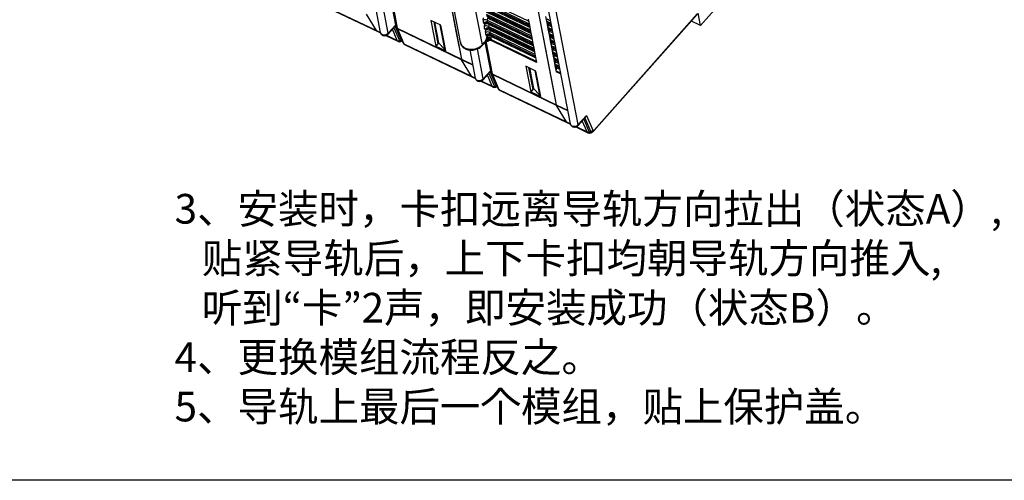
# Model space of a CAD drawing. Header units: millimetres. Extents: x 46 to 1057, y -1515 to -1121.
# Tile 15 of 63: x 211 to 377, y -1515 to -1438. Entities that reach past the tile are written whole.
import ezdxf

# ---------------------------------------------------------------- set-up
doc = ezdxf.new("R2010")
doc.units = ezdxf.units.MM
doc.styles.get("Standard").update_dxf_attribs({"font": 'arial.ttf', "height": 5})

msp = doc.modelspace()

# ---------------------------------------------------------------- linework, layer by layer
at = {"linetype": 'Continuous', "lineweight": 25}
for p, q in [((294.73, -1415.22), (300.99, -1447.63)), ((294.73, -1415.22), (300.94, -1447.37)), ((280.71, -1417.78), (284.99, -1439.93)), ((280.71, -1417.78), (284.94, -1439.67)), ((281.09, -1417.97), (285.64, -1441.5)), ((296.77, -1416.9), (304.19, -1455.25)), ((305.52, -1455.39), (298.11, -1417.05)), ((345.08, -1417.3), (326.13, -1438.67)), ((289.38, -1441.91), (285.13, -1419.91)), ((260.16, -1434.04), (271.53, -1439.51)), ((260.28, -1434.18), (271.74, -1439.7)), ((273.52, -1439.99), (272.54, -1434.91)), ((273.85, -1433.76), (274.81, -1438.69)), ((274.85, -1438.9), (273.86, -1433.76)), ((273.98, -1433.6), (275.05, -1439.14)), ((289.61, -1434.71), (297.25, -1438.38)), ((297.17, -1437.97), (289.67, -1434.37)), ((297.3, -1438.67), (289.67, -1435)), ((271.26, -1435.09), (272.18, -1439.84)), ((289.81, -1435.74), (297.44, -1439.41)), ((289.82, -1435.11), (297.31, -1438.71)), ((297.37, -1439), (289.87, -1435.4)), ((297.5, -1439.7), (289.87, -1436.03)), ((290.01, -1436.14), (297.51, -1439.74)), ((297.56, -1440.03), (290.07, -1436.42)), ((326.13, -1438.67), (325.73, -1436.58)), ((271.53, -1439.51), (269.88, -1436.74)), ((282.38, -1438.64), (280.7, -1437.84)), ((280.7, -1437.84), (281.54, -1442.15)), ((281.18, -1438.06), (281.89, -1441.75)), ((281.3, -1438.12), (281.97, -1441.61)), ((289.52, -1437.76), (289.58, -1437.41)), ((289.78, -1438.44), (289.63, -1438.33)), ((290.01, -1436.77), (297.64, -1440.44)), ((297.7, -1440.73), (290.07, -1437.06)), ((290.21, -1437.17), (297.71, -1440.77)), ((290.27, -1437.45), (290.21, -1437.8)), ((290.21, -1437.8), (297.84, -1441.47)), ((297.76, -1441.06), (290.27, -1437.45)), ((297.9, -1441.76), (290.27, -1438.09)), ((290.27, -1438.09), (290.41, -1438.2)), ((290.41, -1438.2), (297.91, -1441.8)), ((297.1, -1437.61), (297.3, -1438.64)), ((300.02, -1437.15), (300.22, -1438.18)), ((300.22, -1438.18), (300.42, -1439.21)), ((300.26, -1437.96), (300.32, -1437.62)), ((300.26, -1437.96), (300.91, -1438.28)), ((300.46, -1438.36), (300.31, -1438.25)), ((300.96, -1438.56), (300.31, -1438.25)), ((300.83, -1437.87), (300.32, -1437.62)), ((308.17, -1456.44), (325.56, -1436.84)), ((308.19, -1456.3), (325.59, -1436.7)), ((326.13, -1438.67), (324.59, -1437.93)), ((271.53, -1439.51), (272.18, -1439.83)), ((271.74, -1439.7), (272.21, -1439.92)), ((273.49, -1440.13), (274.75, -1438.71)), ((273.52, -1439.99), (274.78, -1438.56)), ((275.03, -1441.2), (274.21, -1439.31)), ((274.45, -1439.05), (275.39, -1441.22)), ((275.68, -1441.15), (274.66, -1438.81)), ((274.85, -1438.9), (274.81, -1438.69)), ((274.85, -1438.9), (274.9, -1439.05)), ((274.9, -1439.05), (275.98, -1441.56)), ((275.05, -1439.14), (285.84, -1444.33)), ((275.08, -1439.24), (276.16, -1441.74)), ((285.88, -1444.44), (275.08, -1439.24)), ((282.22, -1438.57), (283.02, -1442.68)), ((283.22, -1442.96), (282.38, -1438.64)), ((283.18, -1442.76), (282.38, -1438.64)), ((284.94, -1439.67), (285.84, -1444.33)), ((284.99, -1439.93), (285.84, -1444.33)), ((289.72, -1438.79), (289.78, -1438.44)), ((289.98, -1439.47), (289.83, -1439.36)), ((289.92, -1439.82), (289.98, -1439.47)), ((290.47, -1438.48), (290.41, -1438.83)), ((290.41, -1438.83), (298.04, -1442.5)), ((298.1, -1442.79), (290.46, -1439.12)), ((290.46, -1439.12), (290.61, -1439.23)), ((297.96, -1442.09), (290.47, -1438.48)), ((290.61, -1439.23), (298.11, -1442.83)), ((290.67, -1439.51), (290.61, -1439.86)), ((290.61, -1439.86), (298.24, -1443.53)), ((298.16, -1443.12), (290.67, -1439.51)), ((297.3, -1438.64), (297.49, -1439.67)), ((297.49, -1439.67), (297.69, -1440.7)), ((300.42, -1439.21), (300.62, -1440.24)), ((300.45, -1438.99), (300.51, -1438.65)), ((300.45, -1438.99), (301.1, -1439.31)), ((300.46, -1438.36), (300.97, -1438.61)), ((301.02, -1438.9), (300.51, -1438.65)), ((300.66, -1439.39), (300.51, -1439.28)), ((301.16, -1439.59), (300.51, -1439.28)), ((300.65, -1440.02), (300.71, -1439.68)), ((300.66, -1439.39), (301.17, -1439.64)), ((301.22, -1439.93), (300.71, -1439.68)), ((273.1, -1440.35), (275.15, -1441.34)), ((273.2, -1440.32), (275.03, -1441.2)), ((275.39, -1441.22), (275.68, -1441.15)), ((275.74, -1441.32), (275.85, -1441.26)), ((281.97, -1441.61), (281.85, -1441.55)), ((283.02, -1442.68), (281.97, -1441.61)), ((289.36, -1442.05), (289.77, -1441.58)), ((289.38, -1441.91), (289.76, -1441.48)), ((289.74, -1441.61), (290.03, -1441.24)), ((289.86, -1441.46), (290.81, -1446.39)), ((290.85, -1446.6), (289.86, -1441.46)), ((289.98, -1441.3), (291.05, -1446.84)), ((290.18, -1440.5), (290.03, -1440.39)), ((290.07, -1441.27), (290.03, -1441.24)), ((290.04, -1441.05), (290.05, -1441.18)), ((290.04, -1441.21), (290.08, -1441.18)), ((290.14, -1440.73), (290.18, -1440.5)), ((298.3, -1443.82), (290.66, -1440.15)), ((290.66, -1440.15), (290.81, -1440.26)), ((290.78, -1441.18), (290.81, -1441.04)), ((291.18, -1441.37), (290.78, -1441.18)), ((290.81, -1440.26), (298.3, -1443.86)), ((290.81, -1441.04), (290.85, -1440.94)), ((290.87, -1440.54), (290.83, -1440.77)), ((298.36, -1444.15), (290.87, -1440.54)), ((298.5, -1444.9), (291.18, -1441.37)), ((291.19, -1441.19), (298.47, -1444.7)), ((297.69, -1440.7), (297.89, -1441.73)), ((300.62, -1440.24), (300.82, -1441.27)), ((300.65, -1440.02), (301.3, -1440.34)), ((300.86, -1440.42), (300.71, -1440.31)), ((301.36, -1440.62), (300.71, -1440.31)), ((300.82, -1441.27), (301.01, -1442.3)), ((300.85, -1441.05), (300.91, -1440.71)), ((300.85, -1441.05), (301.5, -1441.37)), ((300.86, -1440.42), (301.37, -1440.67)), ((301.42, -1440.96), (300.91, -1440.71)), ((301.06, -1441.45), (300.91, -1441.34)), ((301.56, -1441.65), (300.91, -1441.34)), ((301.06, -1441.45), (301.57, -1441.7)), ((276.16, -1441.74), (287.53, -1447.22)), ((276.28, -1441.88), (287.74, -1447.4)), ((281.89, -1441.75), (281.54, -1442.15)), ((281.54, -1442.15), (283.22, -1442.96)), ((283.18, -1442.76), (283.02, -1442.68)), ((283.18, -1442.75), (283.18, -1442.76)), ((287.27, -1442.79), (288.18, -1447.54)), ((289.52, -1447.69), (288.54, -1442.62)), ((297.89, -1441.73), (298.09, -1442.76)), ((298.09, -1442.76), (298.29, -1443.79)), ((301.01, -1442.3), (301.21, -1443.33)), ((301.05, -1442.08), (301.11, -1441.74)), ((301.05, -1442.08), (301.7, -1442.4)), ((301.62, -1441.99), (301.11, -1441.74)), ((301.25, -1442.48), (301.11, -1442.37)), ((301.76, -1442.68), (301.11, -1442.37)), ((301.25, -1442.48), (301.77, -1442.73)), ((301.25, -1443.11), (301.31, -1442.77)), ((301.25, -1443.11), (301.9, -1443.43)), ((301.82, -1443.01), (301.31, -1442.77)), ((285.84, -1444.33), (287.74, -1445.24)), ((287.53, -1447.22), (285.88, -1444.44)), ((287.76, -1445.34), (285.88, -1444.44)), ((298.29, -1443.79), (298.5, -1444.9)), ((301.21, -1443.33), (301.41, -1444.36)), ((301.45, -1443.51), (301.31, -1443.4)), ((301.96, -1443.71), (301.31, -1443.4)), ((301.41, -1444.36), (301.61, -1445.39)), ((301.45, -1443.51), (301.96, -1443.76)), ((301.45, -1444.14), (301.51, -1443.8)), ((301.45, -1444.14), (302.1, -1444.46)), ((302.02, -1444.04), (301.51, -1443.8)), ((301.65, -1444.54), (301.51, -1444.43)), ((302.16, -1444.74), (301.51, -1444.43)), ((301.65, -1444.54), (302.16, -1444.79)), ((301.65, -1445.17), (301.71, -1444.83)), ((302.22, -1445.07), (301.71, -1444.83)), ((289.49, -1447.83), (290.75, -1446.41)), ((289.52, -1447.69), (290.78, -1446.27)), ((291.68, -1448.85), (290.67, -1446.51)), ((290.85, -1446.6), (290.81, -1446.39)), ((290.85, -1446.6), (290.9, -1446.76)), ((298.39, -1446.35), (296.71, -1445.54)), ((296.71, -1445.54), (297.54, -1449.85)), ((297.18, -1445.77), (297.89, -1449.45)), ((297.3, -1445.82), (297.97, -1449.31)), ((298.22, -1446.27), (299.02, -1450.38)), ((299.18, -1450.46), (298.38, -1446.35)), ((299.22, -1450.66), (298.39, -1446.35)), ((301.61, -1445.39), (301.82, -1446.5)), ((301.65, -1445.17), (302.3, -1445.48)), ((301.85, -1445.57), (301.7, -1445.46)), ((302.35, -1445.77), (301.7, -1445.46)), ((302.56, -1446.85), (301.82, -1446.5)), ((301.83, -1446.32), (301.91, -1445.86)), ((301.83, -1446.32), (302.52, -1446.65)), ((301.85, -1445.57), (302.36, -1445.82)), ((302.42, -1446.1), (301.91, -1445.86)), ((287.53, -1447.22), (288.18, -1447.53)), ((287.74, -1447.4), (288.21, -1447.62)), ((289.1, -1448.05), (291.15, -1449.04)), ((289.2, -1448.02), (291.03, -1448.9)), ((291.03, -1448.9), (290.22, -1447.02)), ((290.45, -1446.75), (291.4, -1448.93)), ((290.9, -1446.76), (291.98, -1449.26)), ((291.05, -1446.84), (301.84, -1452.03)), ((291.08, -1446.94), (292.16, -1449.45)), ((301.88, -1452.14), (291.08, -1446.94)), ((300.94, -1447.37), (301.84, -1452.03)), ((300.99, -1447.63), (301.84, -1452.03)), ((291.4, -1448.93), (291.68, -1448.85)), ((291.74, -1449.02), (291.85, -1448.96)), ((292.16, -1449.45), (303.53, -1454.92)), ((292.29, -1449.58), (303.74, -1455.1)), ((297.89, -1449.45), (297.54, -1449.85)), ((297.54, -1449.85), (299.22, -1450.66)), ((297.97, -1449.31), (297.85, -1449.25)), ((299.02, -1450.38), (297.97, -1449.31)), ((299.18, -1450.46), (299.02, -1450.38)), ((299.18, -1450.46), (299.18, -1450.46)), ((301.84, -1452.03), (303.74, -1452.95)), ((303.53, -1454.92), (301.88, -1452.14)), ((303.76, -1453.04), (301.88, -1452.14)), ((303.53, -1454.92), (304.18, -1455.23)), ((305.5, -1455.53), (306.75, -1454.11)), ((305.52, -1455.39), (306.91, -1453.83)), ((307.03, -1456.6), (306.22, -1454.72)), ((306.46, -1454.45), (307.4, -1456.63)), ((307.68, -1456.55), (306.67, -1454.21)), ((306.91, -1453.83), (307.99, -1456.34)), ((303.74, -1455.1), (304.21, -1455.32)), ((305.11, -1455.76), (307.16, -1456.74)), ((305.2, -1455.72), (307.03, -1456.6)), ((307.4, -1456.63), (307.68, -1456.55)), ((307.74, -1456.72), (307.94, -1456.62))]:
    msp.add_line(p, q, dxfattribs=at)
msp.add_lwpolyline([(45.52, -1293.92), (717.29, -1293.92), (717.29, -1515.34), (45.52, -1515.34)], close=True)
at = {"linetype": 'Continuous', "lineweight": 25, "flags": 128}
for points in [[(272.18, -1439.84), (272.18, -1439.85), (272.28, -1440.05), (272.48, -1440.19), (272.74, -1440.27), (273.03, -1440.25), (273.3, -1440.16), (273.52, -1439.99)], [(275.39, -1441.22), (275.43, -1441.29), (275.49, -1441.34), (275.55, -1441.36), (275.63, -1441.36), (275.71, -1441.33), (275.74, -1441.32)], [(285.64, -1441.5), (285.64, -1441.51), (285.92, -1442.07), (286.47, -1442.49), (287.21, -1442.69), (288.02, -1442.65), (288.78, -1442.38), (289.38, -1441.91)], [(288.18, -1447.54), (288.18, -1447.55), (288.28, -1447.75), (288.48, -1447.9), (288.74, -1447.97), (289.03, -1447.96), (289.31, -1447.86), (289.52, -1447.69)], [(291.4, -1448.93), (291.44, -1448.99), (291.49, -1449.04), (291.56, -1449.06), (291.63, -1449.06), (291.71, -1449.03), (291.74, -1449.02)], [(304.19, -1455.25), (304.19, -1455.25), (304.29, -1455.45), (304.48, -1455.6), (304.74, -1455.67), (305.03, -1455.66), (305.31, -1455.56), (305.52, -1455.39)], [(307.99, -1456.34), (308.01, -1456.36), (308.02, -1456.38), (308.05, -1456.38), (308.07, -1456.38), (308.1, -1456.37), (308.13, -1456.36), (308.16, -1456.33), (308.19, -1456.3)], [(308.17, -1456.44), (308.17, -1456.43), (308.18, -1456.43)], [(307.4, -1456.63), (307.44, -1456.7), (307.49, -1456.74), (307.56, -1456.76), (307.63, -1456.76), (307.71, -1456.74), (307.74, -1456.72)], [(307.94, -1456.62), (307.92, -1456.63), (307.91, -1456.63)]]:
    msp.add_lwpolyline(points, dxfattribs=at)
at = {"linetype": 'Continuous', "lineweight": 25}
for centre, radius, start, end in [((290.09, -1437.95), 0.602, 161.7948, 220.0868), ((289.82, -1438.57), 0.868, 63.1708, 110.0896), ((290.08, -1438.55), 0.497, 68.037, 154.518), ((290.23, -1438.66), 0.497, 68.0367, 154.5184), ((290.5, -1437.89), 0.301, 161.7983, 220.0833), ((290.18, -1438.39), 0.301, 341.7911, 40.0905), ((300.54, -1438.06), 0.301, 161.7985, 220.0831), ((273.37, -1440.03), 0.158, 322.774, 15.9607), ((275.18, -1438.82), 0.341, 193.6285, 246.7722), ((275.23, -1438.91), 0.363, 203.7511, 245.3911), ((275.53, -1439.05), 0.491, 190.5026, 202.9096), ((290.29, -1438.98), 0.602, 161.7948, 220.0868), ((290.02, -1439.6), 0.868, 63.1696, 110.0908), ((290.08, -1439.26), 0.869, 63.1714, 110.089), ((290.28, -1439.58), 0.497, 68.036, 154.5191), ((290.49, -1440), 0.602, 161.7948, 220.0868), ((290.22, -1440.63), 0.868, 63.1708, 110.0896), ((290.43, -1439.69), 0.497, 68.0373, 154.5178), ((290.28, -1440.29), 0.869, 63.1719, 110.0885), ((290.69, -1438.92), 0.301, 161.7985, 220.0831), ((290.89, -1439.95), 0.301, 161.7983, 220.0833), ((290.38, -1439.42), 0.301, 341.7911, 40.0905), ((300.74, -1439.09), 0.301, 161.7985, 220.0831), ((300.23, -1438.56), 0.301, 341.7911, 40.0905), ((300.43, -1439.59), 0.301, 341.7914, 40.0903), ((275.24, -1440.72), 0.522, 245.7003, 286.6365), ((275.27, -1441.11), 0.253, 200.2119, 242.6124), ((275.51, -1440.56), 0.605, 285.5956, 296.5469), ((275.82, -1441.09), 0.154, 199.2401, 279.0179), ((276.31, -1441.41), 0.363, 203.8868, 245.3743), ((290.48, -1440.61), 0.497, 68.0366, 154.5185), ((290.63, -1440.72), 0.497, 68.0383, 154.5167), ((290.47, -1441.32), 0.869, 63.1726, 110.0878), ((290.58, -1440.45), 0.301, 341.7914, 40.0903), ((300.94, -1440.12), 0.301, 161.7983, 220.0833), ((301.14, -1441.15), 0.301, 161.7985, 220.0831), ((300.63, -1440.62), 0.301, 341.7914, 40.0903), ((300.83, -1441.65), 0.301, 341.7911, 40.0905), ((276.4, -1441.66), 0.252, 200.1753, 243.1198), ((289.23, -1441.95), 0.157, 322.6506, 16.1964), ((301.34, -1442.18), 0.301, 161.7988, 220.0828), ((301.54, -1443.21), 0.301, 161.7983, 220.0833), ((301.02, -1442.68), 0.301, 341.7914, 40.0903), ((301.74, -1444.24), 0.301, 161.7985, 220.0831), ((301.22, -1443.7), 0.301, 341.7911, 40.0905), ((301.42, -1444.73), 0.301, 341.7911, 40.0905), ((291.18, -1446.52), 0.341, 193.6285, 246.7722), ((301.93, -1445.27), 0.301, 161.7983, 220.0833), ((302.33, -1446.42), 0.507, 168.8317, 189.1401), ((301.62, -1445.76), 0.301, 341.7914, 40.0903), ((289.37, -1447.73), 0.158, 322.774, 15.9607), ((291.23, -1446.61), 0.363, 203.7511, 245.3911), ((291.53, -1446.75), 0.491, 190.5026, 202.9096), ((291.25, -1448.43), 0.522, 245.7, 286.6384), ((291.27, -1448.81), 0.253, 200.2119, 242.6124), ((291.51, -1448.26), 0.608, 285.6119, 296.521), ((291.82, -1448.8), 0.154, 199.2401, 279.0179), ((292.31, -1449.12), 0.363, 203.8868, 245.3743), ((292.4, -1449.36), 0.252, 200.1753, 243.1198), ((305.37, -1455.44), 0.158, 322.7625, 15.9722), ((307.52, -1455.99), 0.584, 285.2363, 323.192), ((307.83, -1456.49), 0.164, 201.4925, 298.2371), ((308.02, -1456.34), 0.173, 331.6245, 14.3728), ((307.25, -1456.13), 0.522, 245.701, 286.6358), ((307.27, -1456.52), 0.253, 200.2119, 242.6124)]:
    msp.add_arc(centre, radius, start, end, dxfattribs=at)
for centre, major_axis, ratio, start_param, end_param in [((272.75, -1439.07), (1.25, 0.37), 0.500924, 3.268012, 3.64727), ((272.75, -1439.07), (1.25, 0.37), 0.500924, 3.268012, 3.64727), ((287.1, -1443.99), (1.25, 0.37), 0.500924, 3.093479, 3.268012), ((287.1, -1443.99), (1.25, 0.37), 0.500924, 3.093479, 3.268012), ((288.75, -1446.77), (1.25, 0.37), 0.500924, 3.268012, 3.64727), ((288.75, -1446.77), (1.25, 0.37), 0.500924, 3.268012, 3.64727), ((303.1, -1451.7), (1.25, 0.37), 0.500924, 3.093479, 3.268012), ((303.1, -1451.7), (1.25, 0.37), 0.500924, 3.093479, 3.268012), ((304.75, -1454.47), (1.25, 0.37), 0.500924, 3.268012, 3.64727), ((304.75, -1454.47), (1.25, 0.37), 0.500924, 3.268012, 3.64727), ((306.51, -1453.64), (0.1, 0.626), 0.685273, 3.963736, 4.510778)]:
    msp.add_ellipse(centre, major_axis=major_axis, ratio=ratio, start_param=start_param, end_param=end_param, dxfattribs=at)
for points, knots in [([(272.19, -1439.84), (272.2, -1439.87), (272.21, -1439.99), (272.33, -1440.16), (272.51, -1440.31), (272.75, -1440.39), (272.93, -1440.41), (273.02, -1440.38), (273.03, -1440.37)], [0, 0, 0, 0, 0.105526, 0.32043, 0.527867, 0.742884, 0.9771, 1, 1, 1, 1]), ([(273.03, -1440.37), (273.12, -1440.35), (273.3, -1440.31), (273.43, -1440.19), (273.49, -1440.13)], [0, 0, 0, 0, 0.495866, 1, 1, 1, 1]), ([(275.15, -1441.33), (275.16, -1441.34), (275.23, -1441.39), (275.4, -1441.41), (275.6, -1441.39), (275.71, -1441.33), (275.75, -1441.3)], [0, 0, 0, 0, 0.040838, 0.415286, 0.748557, 1, 1, 1, 1]), ([(275.98, -1441.56), (276.02, -1441.63), (276.09, -1441.77), (276.22, -1441.84), (276.29, -1441.88)], [0, 0, 0, 0, 0.531462, 1, 1, 1, 1]), ([(285.67, -1441.45), (285.67, -1441.53), (285.69, -1441.81), (285.98, -1442.23), (286.46, -1442.61), (287.1, -1442.82), (287.82, -1442.84), (288.54, -1442.66), (289.05, -1442.36), (289.29, -1442.12), (289.36, -1442.05)], [0, 0, 0, 0, 0.057231, 0.197521, 0.336716, 0.480445, 0.628941, 0.780037, 0.933117, 1, 1, 1, 1]), ([(289.76, -1441.48), (289.77, -1441.52), (289.78, -1441.58), (289.74, -1441.6), (289.73, -1441.61)], [0, 0, 0, 0, 0.718188, 1, 1, 1, 1]), ([(289.76, -1441.48), (289.82, -1441.41), (289.92, -1441.29), (290, -1441.12), (290.04, -1441.05)], [0, 0, 0, 0, 0.51632, 1, 1, 1, 1]), ([(290.05, -1441.18), (290.05, -1441.2), (290.04, -1441.24), (290.01, -1441.26), (289.99, -1441.27)], [0, 0, 0, 0, 0.488104, 1, 1, 1, 1]), ([(290.02, -1441.24), (290.03, -1441.23), (290.06, -1441.18), (290.17, -1441.13), (290.26, -1441.11), (290.32, -1441.1)], [0, 0, 0, 0, 0.174668, 0.468496, 1, 1, 1, 1]), ([(290.04, -1441.05), (290.06, -1440.99), (290.1, -1440.89), (290.13, -1440.78), (290.14, -1440.73)], [0, 0, 0, 0, 0.497165, 1, 1, 1, 1]), ([(290.04, -1441.05), (290.09, -1441.01), (290.16, -1440.96), (290.3, -1440.92), (290.37, -1440.91), (290.41, -1440.9)], [0, 0, 0, 0, 0.504753, 0.748225, 1, 1, 1, 1]), ([(290.07, -1441.27), (290.11, -1441.28), (290.17, -1441.31), (290.25, -1441.32), (290.32, -1441.32), (290.41, -1441.28), (290.46, -1441.22), (290.49, -1441.17)], [0, 0, 0, 0, 0.141797, 0.276349, 0.411025, 0.553142, 1, 1, 1, 1]), ([(290.08, -1441.18), (290.1, -1441.17), (290.13, -1441.16), (290.13, -1441.16), (290.12, -1441.17)], [0, 0, 0, 0, 0.663842, 1, 1, 1, 1]), ([(290.13, -1441.16), (290.13, -1441.16), (290.19, -1441.16), (290.26, -1441.13), (290.32, -1441.1)], [0, 0, 0, 0, 0.055579, 1, 1, 1, 1]), ([(290.14, -1440.73), (290.18, -1440.72), (290.27, -1440.68), (290.46, -1440.68), (290.66, -1440.7), (290.77, -1440.75), (290.83, -1440.77)], [0, 0, 0, 0, 0.25, 0.50001, 0.750009, 1, 1, 1, 1]), ([(290.41, -1440.9), (290.4, -1440.93), (290.39, -1440.99), (290.36, -1441.07), (290.33, -1441.09), (290.32, -1441.1)], [0, 0, 0, 0, 0.280129, 0.544495, 1, 1, 1, 1]), ([(290.81, -1441.04), (290.73, -1441.05), (290.57, -1441.05), (290.4, -1441.09), (290.32, -1441.1)], [0, 0, 0, 0, 0.570118, 1, 1, 1, 1]), ([(290.49, -1441.17), (290.48, -1441.16), (290.45, -1441.13), (290.39, -1441.1), (290.35, -1441.1), (290.32, -1441.1)], [0, 0, 0, 0, 0.239734, 0.49666, 1, 1, 1, 1]), ([(290.41, -1440.9), (290.45, -1440.9), (290.53, -1440.89), (290.64, -1440.89), (290.75, -1440.91), (290.82, -1440.93), (290.85, -1440.94)], [0, 0, 0, 0, 0.251826, 0.494109, 0.737602, 1, 1, 1, 1]), ([(290.49, -1441.17), (290.53, -1441.16), (290.58, -1441.13), (290.7, -1441.14), (290.75, -1441.17), (290.78, -1441.18)], [0, 0, 0, 0, 0.536109, 0.770167, 1, 1, 1, 1]), ([(290.83, -1440.77), (290.82, -1440.8), (290.82, -1440.84), (290.83, -1440.9), (290.84, -1440.93), (290.85, -1440.94)], [0, 0, 0, 0, 0.528144, 0.766376, 1, 1, 1, 1]), ([(290.85, -1440.94), (290.87, -1440.97), (290.9, -1441.02), (291.02, -1441.11), (291.12, -1441.16), (291.19, -1441.19)], [0, 0, 0, 0, 0.207751, 0.416126, 1, 1, 1, 1]), ([(291.18, -1441.37), (291.18, -1441.35), (291.17, -1441.29), (291.18, -1441.23), (291.19, -1441.19)], [0, 0, 0, 0, 0.500016, 1, 1, 1, 1]), ([(288.19, -1447.54), (288.2, -1447.58), (288.21, -1447.69), (288.33, -1447.86), (288.52, -1448.01), (288.75, -1448.09), (288.93, -1448.11), (289.03, -1448.08), (289.03, -1448.08)], [0, 0, 0, 0, 0.105517, 0.320421, 0.527858, 0.742874, 0.9771, 1, 1, 1, 1]), ([(289.03, -1448.08), (289.12, -1448.06), (289.3, -1448.01), (289.43, -1447.89), (289.49, -1447.83)], [0, 0, 0, 0, 0.495857, 1, 1, 1, 1]), ([(291.15, -1449.03), (291.16, -1449.04), (291.23, -1449.09), (291.4, -1449.11), (291.6, -1449.09), (291.71, -1449.03), (291.75, -1449.01)], [0, 0, 0, 0, 0.040823, 0.415277, 0.748554, 1, 1, 1, 1]), ([(291.98, -1449.26), (292.02, -1449.33), (292.09, -1449.47), (292.22, -1449.55), (292.29, -1449.58)], [0, 0, 0, 0, 0.531462, 1, 1, 1, 1]), ([(304.2, -1455.24), (304.2, -1455.28), (304.22, -1455.4), (304.33, -1455.56), (304.52, -1455.71), (304.75, -1455.79), (304.94, -1455.81), (305.03, -1455.78), (305.04, -1455.78)], [0, 0, 0, 0, 0.105517, 0.320432, 0.527856, 0.742885, 0.9771, 1, 1, 1, 1]), ([(305.04, -1455.78), (305.12, -1455.76), (305.3, -1455.72), (305.43, -1455.59), (305.5, -1455.53)], [0, 0, 0, 0, 0.495857, 1, 1, 1, 1]), ([(307.9, -1456.64), (307.95, -1456.61), (308.05, -1456.56), (308.14, -1456.47), (308.18, -1456.43)], [0, 0, 0, 0, 0.522276, 1, 1, 1, 1]), ([(307.15, -1456.74), (307.16, -1456.74), (307.23, -1456.79), (307.4, -1456.81), (307.6, -1456.79), (307.71, -1456.73), (307.76, -1456.71)], [0, 0, 0, 0, 0.040823, 0.415289, 0.748563, 1, 1, 1, 1])]:
    msp.add_open_spline(points, degree=3, knots=knots, dxfattribs=at)

# ---------------------------------------------------------------- texts
at = {"insert": (237.52, -1467.07), "char_height": 5, "attachment_point": 1}
msp.add_mtext_dynamic_manual_height_columns('{\\fSimSun|b0|i0|c134|p2;\\C1;3、安装时，卡扣远离导轨方向拉出（状态A）,\\P   贴紧导轨后，上下卡扣均朝导轨方向推入,\\P   听到“卡”2声，即安装成功（状态B）。\\P4、更换模组流程反之。\\P5、导轨上最后一个模组，贴上保护盖。}', width=163.7233, gutter_width=25, heights=[0], dxfattribs=at)
at = {"color": 1}
note = msp.add_mtext_dynamic_manual_height_columns('{\\fSimSun|b0|i0|c134|p2;\\P}', width=407.0794, gutter_width=17.5, heights=[3.5, 0], dxfattribs=dict(at, insert=(224.97, -1469.5), char_height=5, attachment_point=1))
for column, words in zip(note.columns.linked_columns, ['{\\fSimSun|b0|i0|c134|p2;\\P}']):
    column.text = words

doc.saveas('drawing.dxf')
